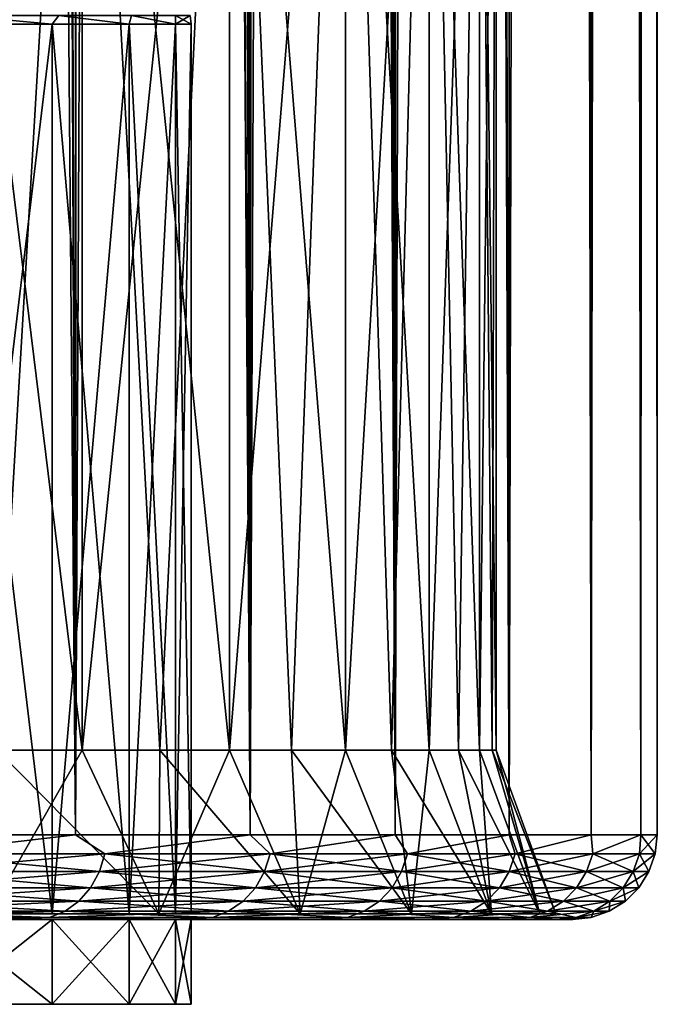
# Model space of a CAD drawing. Header units: metres. Extents: x -24 to 24, y -69 to 184.
# Tile 144 of 256: x 20.49 to 24.25, y -69.3 to -63.49. Entities that reach past the tile are written whole.
import ezdxf

# ---------------------------------------------------------------- set-up
doc = ezdxf.new("R2010")
doc.units = ezdxf.units.M
for name, color, linetype in [('1', 7, 'CONTINUOUS'), ('3', 7, 'CONTINUOUS'), ('367', 7, 'CONTINUOUS'), ('368', 7, 'CONTINUOUS'), ('369', 7, 'CONTINUOUS'), ('3963', 7, 'CONTINUOUS'), ('3980', 7, 'CONTINUOUS'), ('3983', 7, 'CONTINUOUS'), ('4', 7, 'CONTINUOUS'), ('431', 7, 'CONTINUOUS'), ('432', 7, 'CONTINUOUS'), ('562', 2, 'CONTINUOUS'), ('570', 2, 'CONTINUOUS'), ('571', 2, 'CONTINUOUS'), ('572', 2, 'CONTINUOUS'), ('74', 7, 'CONTINUOUS'), ('75', 7, 'CONTINUOUS')]:
    doc.layers.add(name, color=color, linetype=linetype)

msp = doc.modelspace()

# ---------------------------------------------------------------- linework, layer by layer
at = {"layer": '1'}
for points in [[(-21.408263, -69.3, 1.983984), (-21.5, -69.3), (21.408263, -69.3, 1.983984)], [(21.5, -69.3), (-21.5, -69.3), (-21.408263, -69.3, -1.983984)], [(21.408263, -69.3, 1.983984), (-21.5, -69.3), (21.5, -69.3)], [(-21.133949, -69.3, -3.950472), (21.408263, -69.3, -1.983984), (-21.408263, -69.3, -1.983984)], [(21.408263, -69.3, -1.983984), (21.5, -69.3), (-21.408263, -69.3, -1.983984)], [(21.133949, -69.3, 3.950472), (-21.408263, -69.3, 1.983984), (21.408263, -69.3, 1.983984)], [(-21.133949, -69.3, 3.950472), (-21.408263, -69.3, 1.983984), (21.133949, -69.3, 3.950472)], [(-20.67924, -69.3, -5.883796), (21.133949, -69.3, -3.950472), (-21.133949, -69.3, -3.950472)], [(21.133949, -69.3, -3.950472), (21.408263, -69.3, -1.983984), (-21.133949, -69.3, -3.950472)], [(20.67924, -69.3, 5.883796), (-21.133949, -69.3, 3.950472), (21.133949, -69.3, 3.950472)], [(-20.67924, -69.3, 5.883796), (-21.133949, -69.3, 3.950472), (20.67924, -69.3, 5.883796)], [(-20.048092, -69.3, -7.766833), (20.67924, -69.3, -5.883796), (-20.67924, -69.3, -5.883796)], [(20.67924, -69.3, -5.883796), (21.133949, -69.3, -3.950472), (-20.67924, -69.3, -5.883796)], [(20.048092, -69.3, 7.766833), (-20.67924, -69.3, 5.883796), (20.67924, -69.3, 5.883796)], [(20.048092, -69.3, -7.766833), (20.67924, -69.3, -5.883796), (-20.048092, -69.3, -7.766833)]]:
    msp.add_3dface(points, dxfattribs=at)
at = {"layer": '3'}
for points in [[(20.048092, -69.3, 7.766833), (20.67924, -69.3, 5.883796), (20.048148, -68.8, 7.766707)], [(20.048148, -68.8, 7.766707), (20.67924, -69.3, 5.883796), (20.679252, -68.8, 5.88375)], [(20.67924, -69.3, 5.883796), (21.133949, -69.3, 3.950472), (20.679252, -68.8, 5.88375)], [(20.679252, -68.8, 5.88375), (21.133949, -69.3, 3.950472), (21.133923, -68.8, 3.950605)], [(21.133923, -68.8, 3.950605), (21.408263, -69.3, 1.983984), (21.408283, -68.8, 1.983781)], [(21.133949, -69.3, 3.950472), (21.408263, -69.3, 1.983984), (21.133923, -68.8, 3.950605)], [(21.408263, -69.3, 1.983984), (21.5, -69.3), (21.408283, -68.8, 1.983781)], [(21.408283, -68.8, 1.983781), (21.5, -69.3), (21.5, -68.8)]]:
    msp.add_3dface(points, dxfattribs=at)
at = {"layer": '367'}
for points in [[(20.817383, 145.2, -12.437807), (19.618662, -68.3, -14.253792), (19.618662, 145.2, -14.253792)], [(20.817383, -68.3, -12.437807), (19.618662, -68.3, -14.253792), (20.817383, 145.2, -12.437807)], [(21.848495, 145.2, -10.521681), (20.817383, -68.3, -12.437807), (20.817383, 145.2, -12.437807)], [(21.848495, -68.3, -10.521681), (20.817383, -68.3, -12.437807), (21.848495, 145.2, -10.521681)], [(22.703696, 145.2, -8.520839), (21.848495, -68.3, -10.521681), (21.848495, 145.2, -10.521681)], [(22.703696, -68.3, -8.520839), (21.848495, -68.3, -10.521681), (22.703696, 145.2, -8.520839)], [(23.376099, 145.2, -6.451394), (22.703696, -68.3, -8.520839), (22.703696, 145.2, -8.520839)], [(23.376099, -68.3, -6.451393), (22.703696, -68.3, -8.520839), (23.376099, 145.2, -6.451394)], [(23.860293, 145.2, -4.330005), (23.376099, -68.3, -6.451393), (23.376099, 145.2, -6.451394)], [(23.860293, -68.3, -4.330005), (23.376099, -68.3, -6.451393), (23.860293, 145.2, -4.330005)], [(24.152377, 145.2, -2.173753), (23.860293, -68.3, -4.330005), (23.860293, 145.2, -4.330005)], [(24.152377, -68.3, -2.173753), (23.860293, -68.3, -4.330005), (24.152377, 145.2, -2.173753)], [(24.25, 145.2), (24.152377, -68.3, -2.173753), (24.152377, 145.2, -2.173753)], [(24.25, -68.3), (24.152377, -68.3, -2.173753), (24.25, 145.2)]]:
    msp.add_3dface(points, dxfattribs=at)
at = {"layer": '368'}
for points in [[(21.399594, -68.8, -10.30145), (18.279672, -68.8, -11.318285), (20.389888, -68.8, -12.178463)], [(19.246014, -68.8, -9.583367), (18.279672, -68.8, -11.318285), (21.399594, -68.8, -10.30145)], [(20.389889, -68.8, 12.178461), (18.279672, -68.8, 11.318285), (21.399595, -68.8, 10.301448)], [(18.279672, -68.8, 11.318285), (19.246014, -68.8, 9.583367), (21.399595, -68.8, 10.301448)], [(22.237002, -68.8, -8.341355), (19.246014, -68.8, -9.583367), (21.399594, -68.8, -10.30145)], [(20.048148, -68.8, -7.766707), (19.246014, -68.8, -9.583367), (22.237002, -68.8, -8.341355)], [(21.399595, -68.8, 10.301448), (19.246014, -68.8, 9.583367), (22.237003, -68.8, 8.341353)], [(19.246014, -68.8, 9.583367), (20.048148, -68.8, 7.766707), (22.237003, -68.8, 8.341353)], [(22.89521, -68.8, -6.314417), (20.048148, -68.8, -7.766707), (22.237002, -68.8, -8.341355)], [(20.679252, -68.8, -5.88375), (20.048148, -68.8, -7.766707), (22.89521, -68.8, -6.314417)], [(22.237003, -68.8, 8.341353), (20.048148, -68.8, 7.766707), (22.89521, -68.8, 6.314415)], [(20.048148, -68.8, 7.766707), (20.679252, -68.8, 5.88375), (22.89521, -68.8, 6.314415)], [(23.36913, -68.8, -4.236297), (20.679252, -68.8, -5.88375), (22.89521, -68.8, -6.314417)], [(21.133923, -68.8, -3.950605), (20.679252, -68.8, -5.88375), (23.36913, -68.8, -4.236297)], [(22.89521, -68.8, 6.314415), (20.679252, -68.8, 5.88375), (23.369131, -68.8, 4.236295)], [(20.679252, -68.8, 5.88375), (21.133923, -68.8, 3.950605), (23.369131, -68.8, 4.236295)], [(23.654817, -68.8, -2.12417), (21.133923, -68.8, -3.950605), (23.36913, -68.8, -4.236297)], [(21.408283, -68.8, -1.983781), (21.133923, -68.8, -3.950605), (23.654817, -68.8, -2.12417)], [(23.369131, -68.8, 4.236295), (21.133923, -68.8, 3.950605), (23.654817, -68.8, 2.124168)], [(21.133923, -68.8, 3.950605), (21.408283, -68.8, 1.983781), (23.654817, -68.8, 2.124168)], [(23.75, -68.8), (21.408283, -68.8, -1.983781), (23.654817, -68.8, -2.12417)], [(21.5, -68.8), (21.408283, -68.8, -1.983781), (23.75, -68.8)], [(21.408283, -68.8, 1.983781), (21.5, -68.8), (23.654817, -68.8, 2.124168)], [(23.654817, -68.8, 2.124168), (21.5, -68.8), (23.75, -68.8)]]:
    msp.add_3dface(points, dxfattribs=at)
at = {"layer": '369'}
for points in [[(23.376099, -68.3, 6.451394), (23.376099, 145.2, 6.451394), (22.88287, 113.273149, 8.027252)], [(23.376099, 145.2, 6.451394), (23.860293, -68.3, 4.330005), (23.860293, 145.2, 4.330005)], [(23.376099, -68.3, 6.451394), (23.860293, -68.3, 4.330005), (23.376099, 145.2, 6.451394)], [(23.860293, 145.2, 4.330005), (24.152377, -68.3, 2.173753), (24.152377, 145.2, 2.173753)], [(23.860293, -68.3, 4.330005), (24.152377, -68.3, 2.173753), (23.860293, 145.2, 4.330005)], [(24.152377, -68.3, 2.173753), (24.25, -68.3), (24.152377, 145.2, 2.173753)], [(24.25, -68.3), (24.25, 145.2), (24.152377, 145.2, 2.173753)], [(23.376099, -68.3, 6.451394), (22.88287, 113.273149, 8.027252), (22.88287, 106.484945, 8.027252)], [(22.88287, 99.696742, 8.027252), (23.376099, -68.3, 6.451394), (22.88287, 106.484945, 8.027252)], [(22.882864, 96.696752, 8.02727), (23.376099, -68.3, 6.451394), (22.88287, 99.696742, 8.027252)], [(22.88287, 93.696747, 8.027252), (23.376099, -68.3, 6.451394), (22.882864, 96.696752, 8.02727)], [(22.856185, 91.425076, 8.10292), (23.376099, -68.3, 6.451394), (22.88287, 93.696747, 8.027252)], [(22.849166, 91.14943, 8.122692), (23.376099, -68.3, 6.451394), (22.856185, 91.425076, 8.10292)], [(22.77413, 89.19575, 8.330756), (23.376099, -68.3, 6.451394), (22.849166, 91.14943, 8.122692)], [(22.74505, 88.653484, 8.409827), (23.376099, -68.3, 6.451394), (22.77413, 89.19575, 8.330756)], [(22.631783, 86.992527, 8.710045), (22.703696, -68.3, 8.520839), (22.74505, 88.653484, 8.409827)], [(22.703696, -68.3, 8.520839), (23.376099, -68.3, 6.451394), (22.74505, 88.653484, 8.409827)], [(22.565049, 86.211646, 8.881502), (22.703696, -68.3, 8.520839), (22.631783, 86.992527, 8.710045)], [(22.422019, 84.816178, 9.236642), (22.703696, -68.3, 8.520839), (22.565049, 86.211646, 8.881502)], [(22.302488, 83.843914, 9.521635), (22.703696, -68.3, 8.520839), (22.422019, 84.816178, 9.236642)], [(22.141036, 82.718582, 9.891259), (22.703696, -68.3, 8.520839), (22.302488, 83.843914, 9.521635)], [(21.953582, 81.605394, 10.300618), (22.703696, -68.3, 8.520839), (22.141036, 82.718582, 9.891259)], [(21.788843, 80.753692, 10.644662), (21.848495, -68.3, 10.521681), (21.953582, 81.605394, 10.300618)], [(21.848495, -68.3, 10.521681), (22.703696, -68.3, 8.520839), (21.953582, 81.605394, 10.300618)], [(21.515496, 79.533352, 11.186865), (21.848495, -68.3, 10.521681), (21.788843, 80.753692, 10.644662)], [(21.363948, 78.937674, 11.473631), (21.848495, -68.3, 10.521681), (21.515496, 79.533352, 11.186865)], [(20.986016, 77.641033, 12.151117), (21.848495, -68.3, 10.521681), (21.363948, 78.937674, 11.473631)], [(20.861252, 77.261043, 12.364088), (21.848495, -68.3, 10.521681), (20.986016, 77.641033, 12.151117)], [(20.361567, 75.919653, 13.170767), (20.817383, -68.3, 12.437807), (20.861252, 77.261043, 12.364088)], [(20.817383, -68.3, 12.437807), (21.848495, -68.3, 10.521681), (20.861252, 77.261043, 12.364088)], [(20.272249, 75.705287, 13.307834), (20.817383, -68.3, 12.437807), (20.361567, 75.919653, 13.170767)], [(19.63657, 74.349015, 14.229111), (20.817383, -68.3, 12.437807), (20.272249, 75.705287, 13.307834)], [(19.618662, -68.3, 14.253792), (20.817383, -68.3, 12.437807), (19.63657, 74.349015, 14.229111)]]:
    msp.add_3dface(points, dxfattribs=at)
at = {"layer": '3963'}
for points in [[(18.279672, -68.765914, 11.318285), (21.309328, -68.765914, 10.262017), (19.246014, -68.765914, 9.583367)], [(20.303653, -68.765914, 12.130876), (21.309328, -68.765914, 10.262017), (18.279672, -68.765914, 11.318285)], [(19.246014, -68.765914, -9.583367), (21.309328, -68.765914, -10.262017), (18.279672, -68.765914, -11.318285)], [(21.309328, -68.765914, -10.262017), (20.303653, -68.765914, -12.130876), (18.279672, -68.765914, -11.318285)], [(19.246014, -68.765914, 9.583367), (22.143415, -68.765914, 8.310572), (20.048148, -68.765914, 7.766707)], [(21.309328, -68.765914, 10.262017), (22.143415, -68.765914, 8.310572), (19.246014, -68.765914, 9.583367)], [(20.048148, -68.765914, -7.766707), (22.143415, -68.765914, -8.310572), (19.246014, -68.765914, -9.583367)], [(22.143415, -68.765914, -8.310572), (21.309328, -68.765914, -10.262017), (19.246014, -68.765914, -9.583367)], [(20.048148, -68.765914, 7.766707), (22.799228, -68.765914, 6.292191), (20.679252, -68.765914, 5.88375)], [(22.143415, -68.765914, 8.310572), (22.799228, -68.765914, 6.292191), (20.048148, -68.765914, 7.766707)], [(20.679252, -68.765914, -5.88375), (22.799228, -68.765914, -6.292191), (20.048148, -68.765914, -7.766707)], [(22.799228, -68.765914, -6.292191), (22.143415, -68.765914, -8.310572), (20.048148, -68.765914, -7.766707)], [(20.679252, -68.765914, 5.88375), (23.271475, -68.765914, 4.223138), (21.133923, -68.765914, 3.950605)], [(22.799228, -68.765914, 6.292191), (23.271475, -68.765914, 4.223138), (20.679252, -68.765914, 5.88375)], [(21.133923, -68.765914, -3.950605), (23.271475, -68.765914, -4.223138), (20.679252, -68.765914, -5.88375)], [(23.271475, -68.765914, -4.223138), (22.799228, -68.765914, -6.292191), (20.679252, -68.765914, -5.88375)], [(21.133923, -68.765914, 3.950605), (23.556348, -68.765914, 2.120121), (21.408283, -68.765914, 1.983781)], [(23.271475, -68.765914, 4.223138), (23.556348, -68.765914, 2.120121), (21.133923, -68.765914, 3.950605)], [(21.408283, -68.765914, -1.983781), (23.556348, -68.765914, -2.120121), (21.133923, -68.765914, -3.950605)], [(23.556348, -68.765914, -2.120121), (23.271475, -68.765914, -4.223138), (21.133923, -68.765914, -3.950605)], [(21.5, -68.765914), (23.556348, -68.765914, -2.120121), (21.408283, -68.765914, -1.983781)], [(21.408283, -68.765914, 1.983781), (23.651564, -68.765914), (21.5, -68.765914)], [(23.556348, -68.765914, 2.120121), (23.651564, -68.765914), (21.408283, -68.765914, 1.983781)], [(23.651564, -68.765914), (23.556348, -68.765914, -2.120121), (21.5, -68.765914)]]:
    msp.add_3dface(points, dxfattribs=at)
at = {"layer": '3980'}
for points in [[(20.048141, -63.517461, 7.766726), (20.048148, -68.765914, 7.766707), (20.679252, -68.765914, 5.88375)], [(20.679255, -63.517461, 5.883741), (20.048141, -63.517461, 7.766726), (20.679252, -68.765914, 5.88375)], [(20.679255, -63.517461, 5.883741), (20.679252, -68.765914, 5.88375), (21.133923, -68.765914, 3.950605)], [(21.133926, -63.517461, 3.95059), (20.679255, -63.517461, 5.883741), (21.133923, -68.765914, 3.950605)], [(21.133926, -63.517461, 3.95059), (21.133923, -68.765914, 3.950605), (21.408283, -68.765914, 1.983781)], [(21.408285, -63.517461, 1.983766), (21.133926, -63.517461, 3.95059), (21.408283, -68.765914, 1.983781)], [(21.408285, -63.517461, 1.983766), (21.408283, -68.765914, 1.983781), (21.5, -68.765914)], [(21.5, -63.517461), (21.408285, -63.517461, 1.983766), (21.5, -68.765914)]]:
    msp.add_3dface(points, dxfattribs=at)
at = {"layer": '3983'}
for points in [[(20.679255, -63.517461, -5.88374), (20.679252, -68.765914, -5.88375), (20.048148, -68.765914, -7.766707)], [(20.048152, -63.517461, -7.766697), (20.679255, -63.517461, -5.88374), (20.048148, -68.765914, -7.766707)], [(21.133926, -63.517461, -3.950593), (21.133923, -68.765914, -3.950605), (20.679252, -68.765914, -5.88375)], [(20.679255, -63.517461, -5.88374), (21.133926, -63.517461, -3.950593), (20.679252, -68.765914, -5.88375)], [(21.408286, -63.517461, -1.983762), (21.408283, -68.765914, -1.983781), (21.133923, -68.765914, -3.950605)], [(21.133926, -63.517461, -3.950593), (21.408286, -63.517461, -1.983762), (21.133923, -68.765914, -3.950605)], [(21.5, -63.517461), (21.5, -68.765914), (21.408283, -68.765914, -1.983781)], [(21.408286, -63.517461, -1.983762), (21.5, -63.517461), (21.408283, -68.765914, -1.983781)]]:
    msp.add_3dface(points, dxfattribs=at)
at = {"layer": '4'}
for points in [[(20.679252, -68.8, -5.88375), (20.048092, -69.3, -7.766833), (20.048148, -68.8, -7.766707)], [(20.67924, -69.3, -5.883796), (20.048092, -69.3, -7.766833), (20.679252, -68.8, -5.88375)], [(21.133923, -68.8, -3.950605), (20.67924, -69.3, -5.883796), (20.679252, -68.8, -5.88375)], [(21.133949, -69.3, -3.950472), (20.67924, -69.3, -5.883796), (21.133923, -68.8, -3.950605)], [(21.408283, -68.8, -1.983781), (21.133949, -69.3, -3.950472), (21.133923, -68.8, -3.950605)], [(21.408263, -69.3, -1.983984), (21.133949, -69.3, -3.950472), (21.408283, -68.8, -1.983781)], [(21.5, -68.8), (21.408263, -69.3, -1.983984), (21.408283, -68.8, -1.983781)], [(21.5, -69.3), (21.408263, -69.3, -1.983984), (21.5, -68.8)]]:
    msp.add_3dface(points, dxfattribs=at)
at = {"layer": '431'}
for points in [[(20.817383, -68.3, 12.437807), (19.618662, -68.3, 14.253792), (19.854168, -68.41126, 13.902038)], [(20.817383, -68.3, 12.437807), (19.854168, -68.41126, 13.902038), (20.99026, -68.41126, 12.118732)], [(21.848495, -68.3, 10.521681), (20.817383, -68.3, 12.437807), (20.99026, -68.41126, 12.118732)], [(21.848495, -68.3, 10.521681), (20.99026, -68.41126, 12.118732), (21.966602, -68.41126, 10.243195)], [(22.703696, -68.3, 8.520839), (21.848495, -68.3, 10.521681), (21.966602, -68.41126, 10.243195)], [(22.703696, -68.3, 8.520839), (21.966602, -68.41126, 10.243195), (22.775766, -68.41126, 8.289701)], [(23.376099, -68.3, 6.451394), (22.703696, -68.3, 8.520839), (22.775766, -68.41126, 8.289701)], [(23.376099, -68.3, 6.451394), (22.775766, -68.41126, 8.289701), (23.411592, -68.41126, 6.273117)], [(23.860293, -68.3, 4.330005), (23.376099, -68.3, 6.451394), (23.411592, -68.41126, 6.273117)], [(23.860293, -68.3, 4.330005), (23.411592, -68.41126, 6.273117), (23.869242, -68.41126, 4.208791)], [(24.152377, -68.3, 2.173753), (23.860293, -68.3, 4.330005), (23.869242, -68.41126, 4.208791)], [(24.152377, -68.3, 2.173753), (23.869242, -68.41126, 4.208791), (24.145233, -68.41126, 2.112434)], [(24.152377, -68.3, 2.173753), (24.145233, -68.41126, 2.112434), (24.237464, -68.41126, 0)], [(24.25, -68.3), (24.152377, -68.3, 2.173753), (24.237464, -68.41126, 0)], [(19.823836, -68.517043, 13.8808), (20.958192, -68.517043, 12.100218), (19.854168, -68.41126, 13.902038)], [(19.854168, -68.41126, 13.902038), (20.958192, -68.517043, 12.100218), (20.99026, -68.41126, 12.118732)], [(20.958192, -68.517043, 12.100218), (21.933043, -68.517043, 10.227546), (20.99026, -68.41126, 12.118732)], [(20.99026, -68.41126, 12.118732), (21.933043, -68.517043, 10.227546), (21.966602, -68.41126, 10.243195)], [(21.933043, -68.517043, 10.227546), (22.740971, -68.517043, 8.277036), (21.966602, -68.41126, 10.243195)], [(21.966602, -68.41126, 10.243195), (22.740971, -68.517043, 8.277036), (22.775766, -68.41126, 8.289701)], [(22.740971, -68.517043, 8.277036), (23.375826, -68.517043, 6.263534), (22.775766, -68.41126, 8.289701)], [(22.775766, -68.41126, 8.289701), (23.375826, -68.517043, 6.263534), (23.411592, -68.41126, 6.273117)], [(23.375826, -68.517043, 6.263534), (23.832777, -68.517043, 4.202362), (23.411592, -68.41126, 6.273117)], [(23.411592, -68.41126, 6.273117), (23.832777, -68.517043, 4.202362), (23.869242, -68.41126, 4.208791)], [(23.832777, -68.517043, 4.202362), (24.108346, -68.517043, 2.109207), (23.869242, -68.41126, 4.208791)], [(23.869242, -68.41126, 4.208791), (24.108346, -68.517043, 2.109207), (24.145233, -68.41126, 2.112434)], [(24.108346, -68.517043, 2.109207), (24.200436, -68.517043, 0), (24.145233, -68.41126, 2.112434)], [(24.145233, -68.41126, 2.112434), (24.200436, -68.517043, 0), (24.237464, -68.41126, 0)], [(19.774966, -68.61192, 13.84658), (20.906525, -68.61192, 12.070388), (19.823836, -68.517043, 13.8808)], [(19.823836, -68.517043, 13.8808), (20.906525, -68.61192, 12.070388), (20.958192, -68.517043, 12.100218)], [(20.906525, -68.61192, 12.070388), (21.878973, -68.61192, 10.202333), (20.958192, -68.517043, 12.100218)], [(20.958192, -68.517043, 12.100218), (21.878973, -68.61192, 10.202333), (21.933043, -68.517043, 10.227546)], [(21.878973, -68.61192, 10.202333), (22.684909, -68.61192, 8.256632), (21.933043, -68.517043, 10.227546)], [(21.933043, -68.517043, 10.227546), (22.684909, -68.61192, 8.256632), (22.740971, -68.517043, 8.277036)], [(22.684909, -68.61192, 8.256632), (23.318199, -68.61192, 6.248093), (22.740971, -68.517043, 8.277036)], [(22.740971, -68.517043, 8.277036), (23.318199, -68.61192, 6.248093), (23.375826, -68.517043, 6.263534)], [(23.318199, -68.61192, 6.248093), (23.774023, -68.61192, 4.192002), (23.375826, -68.517043, 6.263534)], [(23.375826, -68.517043, 6.263534), (23.774023, -68.61192, 4.192002), (23.832777, -68.517043, 4.202362)], [(23.774023, -68.61192, 4.192002), (24.048913, -68.61192, 2.104007), (23.832777, -68.517043, 4.202362)], [(23.832777, -68.517043, 4.202362), (24.048913, -68.61192, 2.104007), (24.108346, -68.517043, 2.109207)], [(24.048913, -68.61192, 2.104007), (24.140776, -68.61192, 0), (24.108346, -68.517043, 2.109207)], [(24.108346, -68.517043, 2.109207), (24.140776, -68.61192, 0), (24.200436, -68.517043, 0)], [(19.710012, -68.691126, 13.801099), (20.837854, -68.691126, 12.030741), (19.774966, -68.61192, 13.84658)], [(19.774966, -68.61192, 13.84658), (20.837854, -68.691126, 12.030741), (20.906525, -68.61192, 12.070388)], [(20.837854, -68.691126, 12.030741), (21.807108, -68.691126, 10.168822), (20.906525, -68.61192, 12.070388)], [(20.906525, -68.61192, 12.070388), (21.807108, -68.691126, 10.168822), (21.878973, -68.61192, 10.202333)], [(21.807108, -68.691126, 10.168822), (22.610397, -68.691126, 8.229511), (21.878973, -68.61192, 10.202333)], [(21.878973, -68.61192, 10.202333), (22.610397, -68.691126, 8.229511), (22.684909, -68.61192, 8.256632)], [(22.610397, -68.691126, 8.229511), (23.241607, -68.691126, 6.22757), (22.684909, -68.61192, 8.256632)], [(22.684909, -68.61192, 8.256632), (23.241607, -68.691126, 6.22757), (23.318199, -68.61192, 6.248093)], [(23.241607, -68.691126, 6.22757), (23.695934, -68.691126, 4.178232), (23.318199, -68.61192, 6.248093)], [(23.318199, -68.61192, 6.248093), (23.695934, -68.691126, 4.178232), (23.774023, -68.61192, 4.192002)], [(23.695934, -68.691126, 4.178232), (23.96992, -68.691126, 2.097096), (23.774023, -68.61192, 4.192002)], [(23.774023, -68.61192, 4.192002), (23.96992, -68.691126, 2.097096), (24.048913, -68.61192, 2.104007)], [(23.96992, -68.691126, 2.097096), (24.061482, -68.691126, 0), (24.048913, -68.61192, 2.104007)], [(24.048913, -68.61192, 2.104007), (24.061482, -68.691126, 0), (24.140776, -68.61192, 0)], [(19.632238, -68.750679, 13.746641), (20.75563, -68.750679, 11.983269), (19.710012, -68.691126, 13.801099)], [(19.710012, -68.691126, 13.801099), (20.75563, -68.750679, 11.983269), (20.837854, -68.691126, 12.030741)], [(20.75563, -68.750679, 11.983269), (21.72106, -68.750679, 10.128696), (20.837854, -68.691126, 12.030741)], [(20.837854, -68.691126, 12.030741), (21.72106, -68.750679, 10.128696), (21.807108, -68.691126, 10.168822)], [(21.72106, -68.750679, 10.128696), (22.521178, -68.750679, 8.197039), (21.807108, -68.691126, 10.168822)], [(21.807108, -68.691126, 10.168822), (22.521178, -68.750679, 8.197039), (22.610397, -68.691126, 8.229511)], [(22.521178, -68.750679, 8.197039), (23.149897, -68.750679, 6.202996), (22.610397, -68.691126, 8.229511)], [(22.610397, -68.691126, 8.229511), (23.149897, -68.750679, 6.202996), (23.241607, -68.691126, 6.22757)], [(23.149897, -68.750679, 6.202996), (23.602432, -68.750679, 4.161746), (23.241607, -68.691126, 6.22757)], [(23.241607, -68.691126, 6.22757), (23.602432, -68.750679, 4.161746), (23.695934, -68.691126, 4.178232)], [(23.602432, -68.750679, 4.161746), (23.875338, -68.750679, 2.088821), (23.695934, -68.691126, 4.178232)], [(23.695934, -68.691126, 4.178232), (23.875338, -68.750679, 2.088821), (23.96992, -68.691126, 2.097096)], [(23.875338, -68.750679, 2.088821), (23.966537, -68.750679, 0), (23.96992, -68.691126, 2.097096)], [(23.96992, -68.691126, 2.097096), (23.966537, -68.750679, 0), (24.061482, -68.691126, 0)], [(19.545552, -68.787588, 13.685943), (20.663984, -68.787588, 11.930357), (19.632238, -68.750679, 13.746641)], [(19.632238, -68.750679, 13.746641), (20.663984, -68.787588, 11.930357), (20.75563, -68.750679, 11.983269)], [(20.663984, -68.787588, 11.930357), (21.62515, -68.787588, 10.083973), (20.75563, -68.750679, 11.983269)], [(20.75563, -68.750679, 11.983269), (21.62515, -68.787588, 10.083973), (21.72106, -68.750679, 10.128696)], [(21.62515, -68.787588, 10.083973), (22.421736, -68.787588, 8.160845), (21.72106, -68.750679, 10.128696)], [(21.72106, -68.750679, 10.128696), (22.421736, -68.787588, 8.160845), (22.521178, -68.750679, 8.197039)], [(22.421736, -68.787588, 8.160845), (23.047679, -68.787588, 6.175607), (22.521178, -68.750679, 8.197039)], [(22.521178, -68.750679, 8.197039), (23.047679, -68.787588, 6.175607), (23.149897, -68.750679, 6.202996)], [(23.047679, -68.787588, 6.175607), (23.498216, -68.787588, 4.143369), (23.149897, -68.750679, 6.202996)], [(23.149897, -68.750679, 6.202996), (23.498216, -68.787588, 4.143369), (23.602432, -68.750679, 4.161746)], [(23.498216, -68.787588, 4.143369), (23.769916, -68.787588, 2.079598), (23.602432, -68.750679, 4.161746)], [(23.602432, -68.750679, 4.161746), (23.769916, -68.787588, 2.079598), (23.875338, -68.750679, 2.088821)], [(23.769916, -68.787588, 2.079598), (23.860713, -68.787588, 0), (23.875338, -68.750679, 2.088821)], [(23.875338, -68.750679, 2.088821), (23.860713, -68.787588, 0), (23.966537, -68.750679, 0)], [(19.545552, -68.787588, 13.685943), (20.389889, -68.8, 12.178461), (20.663984, -68.787588, 11.930357)], [(20.389889, -68.8, 12.178461), (21.399595, -68.8, 10.301448), (20.663984, -68.787588, 11.930357)], [(20.663984, -68.787588, 11.930357), (21.399595, -68.8, 10.301448), (21.62515, -68.787588, 10.083973)], [(21.399595, -68.8, 10.301448), (22.237003, -68.8, 8.341353), (21.62515, -68.787588, 10.083973)], [(21.62515, -68.787588, 10.083973), (22.237003, -68.8, 8.341353), (22.421736, -68.787588, 8.160845)], [(22.237003, -68.8, 8.341353), (22.89521, -68.8, 6.314415), (22.421736, -68.787588, 8.160845)], [(22.421736, -68.787588, 8.160845), (22.89521, -68.8, 6.314415), (23.047679, -68.787588, 6.175607)], [(22.89521, -68.8, 6.314415), (23.369131, -68.8, 4.236295), (23.047679, -68.787588, 6.175607)], [(23.047679, -68.787588, 6.175607), (23.369131, -68.8, 4.236295), (23.498216, -68.787588, 4.143369)], [(23.369131, -68.8, 4.236295), (23.654817, -68.8, 2.124168), (23.498216, -68.787588, 4.143369)], [(23.498216, -68.787588, 4.143369), (23.654817, -68.8, 2.124168), (23.769916, -68.787588, 2.079598)], [(23.654817, -68.8, 2.124168), (23.75, -68.8), (23.769916, -68.787588, 2.079598)], [(23.769916, -68.787588, 2.079598), (23.75, -68.8), (23.860713, -68.787588, 0)]]:
    msp.add_3dface(points, dxfattribs=at)
at = {"layer": '432'}
for points in [[(19.618662, -68.3, -14.253792), (20.817383, -68.3, -12.437807), (19.854168, -68.41126, -13.902038)], [(20.817383, -68.3, -12.437807), (20.99026, -68.41126, -12.118732), (19.854168, -68.41126, -13.902038)], [(20.817383, -68.3, -12.437807), (21.848495, -68.3, -10.521681), (20.99026, -68.41126, -12.118732)], [(21.848495, -68.3, -10.521681), (21.966602, -68.41126, -10.243195), (20.99026, -68.41126, -12.118732)], [(21.848495, -68.3, -10.521681), (22.703696, -68.3, -8.520839), (21.966602, -68.41126, -10.243195)], [(22.703696, -68.3, -8.520839), (22.775766, -68.41126, -8.289701), (21.966602, -68.41126, -10.243195)], [(22.703696, -68.3, -8.520839), (23.376099, -68.3, -6.451393), (22.775766, -68.41126, -8.289701)], [(23.376099, -68.3, -6.451393), (23.411592, -68.41126, -6.273117), (22.775766, -68.41126, -8.289701)], [(23.376099, -68.3, -6.451393), (23.860293, -68.3, -4.330005), (23.411592, -68.41126, -6.273117)], [(23.860293, -68.3, -4.330005), (23.869242, -68.41126, -4.208791), (23.411592, -68.41126, -6.273117)], [(23.860293, -68.3, -4.330005), (24.152377, -68.3, -2.173753), (23.869242, -68.41126, -4.208791)], [(24.152377, -68.3, -2.173753), (24.145233, -68.41126, -2.112434), (23.869242, -68.41126, -4.208791)], [(24.25, -68.3), (24.237464, -68.41126, 0), (24.145233, -68.41126, -2.112434)], [(24.152377, -68.3, -2.173753), (24.25, -68.3), (24.145233, -68.41126, -2.112434)], [(20.99026, -68.41126, -12.118732), (19.823836, -68.517043, -13.8808), (19.854168, -68.41126, -13.902038)], [(20.958192, -68.517043, -12.100218), (19.823836, -68.517043, -13.8808), (20.99026, -68.41126, -12.118732)], [(21.966602, -68.41126, -10.243195), (20.958192, -68.517043, -12.100218), (20.99026, -68.41126, -12.118732)], [(21.933043, -68.517043, -10.227546), (20.958192, -68.517043, -12.100218), (21.966602, -68.41126, -10.243195)], [(22.775766, -68.41126, -8.289701), (21.933043, -68.517043, -10.227546), (21.966602, -68.41126, -10.243195)], [(22.740971, -68.517043, -8.277036), (21.933043, -68.517043, -10.227546), (22.775766, -68.41126, -8.289701)], [(23.411592, -68.41126, -6.273117), (22.740971, -68.517043, -8.277036), (22.775766, -68.41126, -8.289701)], [(23.375826, -68.517043, -6.263534), (22.740971, -68.517043, -8.277036), (23.411592, -68.41126, -6.273117)], [(23.869242, -68.41126, -4.208791), (23.375826, -68.517043, -6.263534), (23.411592, -68.41126, -6.273117)], [(23.832777, -68.517043, -4.202362), (23.375826, -68.517043, -6.263534), (23.869242, -68.41126, -4.208791)], [(24.145233, -68.41126, -2.112434), (23.832777, -68.517043, -4.202362), (23.869242, -68.41126, -4.208791)], [(24.108346, -68.517043, -2.109207), (23.832777, -68.517043, -4.202362), (24.145233, -68.41126, -2.112434)], [(24.237464, -68.41126, 0), (24.108346, -68.517043, -2.109207), (24.145233, -68.41126, -2.112434)], [(24.237464, -68.41126, 0), (24.200436, -68.517043, 0), (24.108346, -68.517043, -2.109207)], [(20.958192, -68.517043, -12.100218), (19.774966, -68.61192, -13.84658), (19.823836, -68.517043, -13.8808)], [(20.906525, -68.61192, -12.070388), (19.774966, -68.61192, -13.84658), (20.958192, -68.517043, -12.100218)], [(21.933043, -68.517043, -10.227546), (20.906525, -68.61192, -12.070388), (20.958192, -68.517043, -12.100218)], [(21.878973, -68.61192, -10.202333), (20.906525, -68.61192, -12.070388), (21.933043, -68.517043, -10.227546)], [(22.740971, -68.517043, -8.277036), (21.878973, -68.61192, -10.202333), (21.933043, -68.517043, -10.227546)], [(22.684909, -68.61192, -8.256632), (21.878973, -68.61192, -10.202333), (22.740971, -68.517043, -8.277036)], [(23.375826, -68.517043, -6.263534), (22.684909, -68.61192, -8.256632), (22.740971, -68.517043, -8.277036)], [(23.318199, -68.61192, -6.248093), (22.684909, -68.61192, -8.256632), (23.375826, -68.517043, -6.263534)], [(23.832777, -68.517043, -4.202362), (23.318199, -68.61192, -6.248093), (23.375826, -68.517043, -6.263534)], [(23.774023, -68.61192, -4.192002), (23.318199, -68.61192, -6.248093), (23.832777, -68.517043, -4.202362)], [(24.108346, -68.517043, -2.109207), (23.774023, -68.61192, -4.192002), (23.832777, -68.517043, -4.202362)], [(24.048913, -68.61192, -2.104007), (23.774023, -68.61192, -4.192002), (24.108346, -68.517043, -2.109207)], [(24.200436, -68.517043, 0), (24.048913, -68.61192, -2.104007), (24.108346, -68.517043, -2.109207)], [(24.200436, -68.517043, 0), (24.140776, -68.61192, 0), (24.048913, -68.61192, -2.104007)], [(20.906525, -68.61192, -12.070388), (19.710012, -68.691126, -13.801099), (19.774966, -68.61192, -13.84658)], [(20.837854, -68.691126, -12.030741), (19.710012, -68.691126, -13.801099), (20.906525, -68.61192, -12.070388)], [(21.878973, -68.61192, -10.202333), (20.837854, -68.691126, -12.030741), (20.906525, -68.61192, -12.070388)], [(21.807108, -68.691126, -10.168822), (20.837854, -68.691126, -12.030741), (21.878973, -68.61192, -10.202333)], [(22.684909, -68.61192, -8.256632), (21.807108, -68.691126, -10.168822), (21.878973, -68.61192, -10.202333)], [(22.610397, -68.691126, -8.229511), (21.807108, -68.691126, -10.168822), (22.684909, -68.61192, -8.256632)], [(23.318199, -68.61192, -6.248093), (22.610397, -68.691126, -8.229511), (22.684909, -68.61192, -8.256632)], [(23.241607, -68.691126, -6.22757), (22.610397, -68.691126, -8.229511), (23.318199, -68.61192, -6.248093)], [(23.774023, -68.61192, -4.192002), (23.241607, -68.691126, -6.22757), (23.318199, -68.61192, -6.248093)], [(23.695934, -68.691126, -4.178232), (23.241607, -68.691126, -6.22757), (23.774023, -68.61192, -4.192002)], [(24.048913, -68.61192, -2.104007), (23.695934, -68.691126, -4.178232), (23.774023, -68.61192, -4.192002)], [(23.96992, -68.691126, -2.097096), (23.695934, -68.691126, -4.178232), (24.048913, -68.61192, -2.104007)], [(24.140776, -68.61192, 0), (23.96992, -68.691126, -2.097096), (24.048913, -68.61192, -2.104007)], [(24.140776, -68.61192, 0), (24.061482, -68.691126, 0), (23.96992, -68.691126, -2.097096)], [(20.837854, -68.691126, -12.030741), (19.632238, -68.750679, -13.746641), (19.710012, -68.691126, -13.801099)], [(20.75563, -68.750679, -11.983269), (19.632238, -68.750679, -13.746641), (20.837854, -68.691126, -12.030741)], [(21.807108, -68.691126, -10.168822), (20.75563, -68.750679, -11.983269), (20.837854, -68.691126, -12.030741)], [(21.72106, -68.750679, -10.128696), (20.75563, -68.750679, -11.983269), (21.807108, -68.691126, -10.168822)], [(22.610397, -68.691126, -8.229511), (21.72106, -68.750679, -10.128696), (21.807108, -68.691126, -10.168822)], [(22.521178, -68.750679, -8.197039), (21.72106, -68.750679, -10.128696), (22.610397, -68.691126, -8.229511)], [(23.241607, -68.691126, -6.22757), (22.521178, -68.750679, -8.197039), (22.610397, -68.691126, -8.229511)], [(23.149897, -68.750679, -6.202996), (22.521178, -68.750679, -8.197039), (23.241607, -68.691126, -6.22757)], [(23.695934, -68.691126, -4.178232), (23.149897, -68.750679, -6.202996), (23.241607, -68.691126, -6.22757)], [(23.602432, -68.750679, -4.161746), (23.149897, -68.750679, -6.202996), (23.695934, -68.691126, -4.178232)], [(23.96992, -68.691126, -2.097096), (23.602432, -68.750679, -4.161746), (23.695934, -68.691126, -4.178232)], [(23.875338, -68.750679, -2.088821), (23.602432, -68.750679, -4.161746), (23.96992, -68.691126, -2.097096)], [(24.061482, -68.691126, 0), (23.875338, -68.750679, -2.088821), (23.96992, -68.691126, -2.097096)], [(24.061482, -68.691126, 0), (23.966537, -68.750679, 0), (23.875338, -68.750679, -2.088821)], [(20.75563, -68.750679, -11.983269), (19.545552, -68.787588, -13.685943), (19.632238, -68.750679, -13.746641)], [(20.663984, -68.787588, -11.930357), (19.545552, -68.787588, -13.685943), (20.75563, -68.750679, -11.983269)], [(21.72106, -68.750679, -10.128696), (20.663984, -68.787588, -11.930357), (20.75563, -68.750679, -11.983269)], [(21.62515, -68.787588, -10.083973), (20.663984, -68.787588, -11.930357), (21.72106, -68.750679, -10.128696)], [(22.521178, -68.750679, -8.197039), (21.62515, -68.787588, -10.083973), (21.72106, -68.750679, -10.128696)], [(22.421736, -68.787588, -8.160845), (21.62515, -68.787588, -10.083973), (22.521178, -68.750679, -8.197039)], [(23.149897, -68.750679, -6.202996), (22.421736, -68.787588, -8.160845), (22.521178, -68.750679, -8.197039)], [(23.047679, -68.787588, -6.175607), (22.421736, -68.787588, -8.160845), (23.149897, -68.750679, -6.202996)], [(23.602432, -68.750679, -4.161746), (23.047679, -68.787588, -6.175607), (23.149897, -68.750679, -6.202996)], [(23.498216, -68.787588, -4.143369), (23.047679, -68.787588, -6.175607), (23.602432, -68.750679, -4.161746)], [(23.875338, -68.750679, -2.088821), (23.498216, -68.787588, -4.143369), (23.602432, -68.750679, -4.161746)], [(23.769916, -68.787588, -2.079598), (23.498216, -68.787588, -4.143369), (23.875338, -68.750679, -2.088821)], [(23.966537, -68.750679, 0), (23.769916, -68.787588, -2.079598), (23.875338, -68.750679, -2.088821)], [(23.966537, -68.750679, 0), (23.860713, -68.787588, 0), (23.769916, -68.787588, -2.079598)], [(20.663984, -68.787588, -11.930357), (20.389888, -68.8, -12.178463), (19.545552, -68.787588, -13.685943)], [(21.399594, -68.8, -10.30145), (20.389888, -68.8, -12.178463), (20.663984, -68.787588, -11.930357)], [(21.62515, -68.787588, -10.083973), (21.399594, -68.8, -10.30145), (20.663984, -68.787588, -11.930357)], [(22.237002, -68.8, -8.341355), (21.399594, -68.8, -10.30145), (21.62515, -68.787588, -10.083973)], [(22.421736, -68.787588, -8.160845), (22.237002, -68.8, -8.341355), (21.62515, -68.787588, -10.083973)], [(22.89521, -68.8, -6.314417), (22.237002, -68.8, -8.341355), (22.421736, -68.787588, -8.160845)], [(23.047679, -68.787588, -6.175607), (22.89521, -68.8, -6.314417), (22.421736, -68.787588, -8.160845)], [(23.36913, -68.8, -4.236297), (22.89521, -68.8, -6.314417), (23.047679, -68.787588, -6.175607)], [(23.498216, -68.787588, -4.143369), (23.36913, -68.8, -4.236297), (23.047679, -68.787588, -6.175607)], [(23.654817, -68.8, -2.12417), (23.36913, -68.8, -4.236297), (23.498216, -68.787588, -4.143369)], [(23.769916, -68.787588, -2.079598), (23.654817, -68.8, -2.12417), (23.498216, -68.787588, -4.143369)], [(23.860713, -68.787588, 0), (23.654817, -68.8, -2.12417), (23.769916, -68.787588, -2.079598)], [(23.75, -68.8), (23.654817, -68.8, -2.12417), (23.860713, -68.787588, 0)]]:
    msp.add_3dface(points, dxfattribs=at)
at = {"layer": '562'}
for points in [[(20.85733, -67.8, -10.385653), (19.810024, -59.3, -12.265927), (20.355388, -67.8, -11.337908)], [(20.857334, -59.3, -10.385645), (19.810024, -59.3, -12.265927), (20.85733, -67.8, -10.385653)], [(21.314651, -67.8, -9.411463), (20.857334, -59.3, -10.385645), (20.85733, -67.8, -10.385653)], [(21.726638, -67.8, -8.41684), (20.857334, -59.3, -10.385645), (21.314651, -67.8, -9.411463)], [(21.726633, -59.3, -8.416853), (20.857334, -59.3, -10.385645), (21.726638, -67.8, -8.41684)], [(22.092121, -67.8, -7.404607), (21.726633, -59.3, -8.416853), (21.726638, -67.8, -8.41684)], [(22.410544, -67.8, -6.376326), (21.726633, -59.3, -8.416853), (22.092121, -67.8, -7.404607)], [(22.410545, -59.3, -6.376322), (21.726633, -59.3, -8.416853), (22.410544, -67.8, -6.376326)], [(22.681121, -67.8, -5.334488), (22.410545, -59.3, -6.376322), (22.410544, -67.8, -6.376326)], [(22.903259, -67.8, -4.281441), (22.410545, -59.3, -6.376322), (22.681121, -67.8, -5.334488)], [(22.903259, -59.3, -4.281431), (22.410545, -59.3, -6.376322), (22.903259, -67.8, -4.281441)], [(23.076581, -67.8, -3.218913), (22.903259, -59.3, -4.281431), (22.903259, -67.8, -4.281441)], [(23.200597, -67.8, -2.149955), (22.903259, -59.3, -4.281431), (23.076581, -67.8, -3.218913)], [(23.200595, -59.3, -2.149967), (22.903259, -59.3, -4.281431), (23.200597, -67.8, -2.149955)], [(23.275141, -67.8, -1.07601), (23.200595, -59.3, -2.149967), (23.200597, -67.8, -2.149955)], [(23.3, -67.8), (23.200595, -59.3, -2.149967), (23.275141, -67.8, -1.07601)], [(23.3, -59.3), (23.200595, -59.3, -2.149967), (23.3, -67.8)]]:
    msp.add_3dface(points, dxfattribs=at)
at = {"layer": '570'}
for points in [[(19.81002, -67.8, 12.265933), (20.857334, -59.3, 10.385645), (20.355388, -67.8, 11.337908)], [(19.810024, -59.3, 12.265927), (20.857334, -59.3, 10.385645), (19.81002, -67.8, 12.265933)], [(20.355388, -67.8, 11.337908), (20.857334, -59.3, 10.385645), (20.85733, -67.8, 10.385653)], [(20.85733, -67.8, 10.385653), (21.726633, -59.3, 8.416853), (21.314651, -67.8, 9.411463)], [(20.857334, -59.3, 10.385645), (21.726633, -59.3, 8.416853), (20.85733, -67.8, 10.385653)], [(21.314651, -67.8, 9.411463), (21.726633, -59.3, 8.416853), (21.726638, -67.8, 8.41684)], [(21.726633, -59.3, 8.416853), (22.410545, -59.3, 6.376322), (21.726638, -67.8, 8.41684)], [(21.726638, -67.8, 8.41684), (22.410545, -59.3, 6.376322), (22.092121, -67.8, 7.404607)], [(22.092121, -67.8, 7.404607), (22.410545, -59.3, 6.376322), (22.410544, -67.8, 6.376326)], [(22.410544, -67.8, 6.376326), (22.903259, -59.3, 4.281431), (22.681121, -67.8, 5.334488)], [(22.410545, -59.3, 6.376322), (22.903259, -59.3, 4.281431), (22.410544, -67.8, 6.376326)], [(22.681121, -67.8, 5.334488), (22.903259, -59.3, 4.281431), (22.903259, -67.8, 4.281441)], [(22.903259, -67.8, 4.281441), (23.200595, -59.3, 2.149967), (23.076581, -67.8, 3.218913)], [(22.903259, -59.3, 4.281431), (23.200595, -59.3, 2.149967), (22.903259, -67.8, 4.281441)], [(23.076581, -67.8, 3.218913), (23.200595, -59.3, 2.149967), (23.200597, -67.8, 2.149955)], [(23.200595, -59.3, 2.149967), (23.3, -59.3), (23.200597, -67.8, 2.149955)], [(23.200597, -67.8, 2.149955), (23.3, -59.3), (23.275141, -67.8, 1.07601)], [(23.3, -59.3), (23.3, -67.8), (23.275141, -67.8, 1.07601)]]:
    msp.add_3dface(points, dxfattribs=at)
at = {"layer": '571'}
for points in [[(21.309328, -68.765914, -10.262017), (20.355388, -67.8, -11.337908), (20.303653, -68.765914, -12.130876)], [(20.85733, -67.8, -10.385653), (20.355388, -67.8, -11.337908), (21.309328, -68.765914, -10.262017)], [(21.314651, -67.8, -9.411463), (20.85733, -67.8, -10.385653), (21.309328, -68.765914, -10.262017)], [(22.143415, -68.765914, -8.310572), (21.314651, -67.8, -9.411463), (21.309328, -68.765914, -10.262017)], [(21.726638, -67.8, -8.41684), (21.314651, -67.8, -9.411463), (22.143415, -68.765914, -8.310572)], [(22.092121, -67.8, -7.404607), (21.726638, -67.8, -8.41684), (22.143415, -68.765914, -8.310572)], [(22.799228, -68.765914, -6.292191), (22.092121, -67.8, -7.404607), (22.143415, -68.765914, -8.310572)], [(22.410544, -67.8, -6.376326), (22.092121, -67.8, -7.404607), (22.799228, -68.765914, -6.292191)], [(22.681121, -67.8, -5.334488), (22.410544, -67.8, -6.376326), (22.799228, -68.765914, -6.292191)], [(23.271475, -68.765914, -4.223138), (22.681121, -67.8, -5.334488), (22.799228, -68.765914, -6.292191)], [(22.903259, -67.8, -4.281441), (22.681121, -67.8, -5.334488), (23.271475, -68.765914, -4.223138)], [(23.076581, -67.8, -3.218913), (22.903259, -67.8, -4.281441), (23.271475, -68.765914, -4.223138)], [(23.556348, -68.765914, -2.120121), (23.076581, -67.8, -3.218913), (23.271475, -68.765914, -4.223138)], [(23.200597, -67.8, -2.149955), (23.076581, -67.8, -3.218913), (23.556348, -68.765914, -2.120121)], [(23.275141, -67.8, -1.07601), (23.200597, -67.8, -2.149955), (23.556348, -68.765914, -2.120121)], [(23.3, -67.8), (23.275141, -67.8, -1.07601), (23.651564, -68.765914)], [(23.651564, -68.765914), (23.275141, -67.8, -1.07601), (23.556348, -68.765914, -2.120121)]]:
    msp.add_3dface(points, dxfattribs=at)
at = {"layer": '572'}
for points in [[(20.303653, -68.765914, 12.130876), (20.85733, -67.8, 10.385653), (21.309328, -68.765914, 10.262017)], [(20.355388, -67.8, 11.337908), (20.85733, -67.8, 10.385653), (20.303653, -68.765914, 12.130876)], [(20.85733, -67.8, 10.385653), (21.314651, -67.8, 9.411463), (21.309328, -68.765914, 10.262017)], [(21.309328, -68.765914, 10.262017), (21.726638, -67.8, 8.41684), (22.143415, -68.765914, 8.310572)], [(21.314651, -67.8, 9.411463), (21.726638, -67.8, 8.41684), (21.309328, -68.765914, 10.262017)], [(21.726638, -67.8, 8.41684), (22.092121, -67.8, 7.404607), (22.143415, -68.765914, 8.310572)], [(22.092121, -67.8, 7.404607), (22.410544, -67.8, 6.376326), (22.143415, -68.765914, 8.310572)], [(22.143415, -68.765914, 8.310572), (22.410544, -67.8, 6.376326), (22.799228, -68.765914, 6.292191)], [(22.410544, -67.8, 6.376326), (22.681121, -67.8, 5.334488), (22.799228, -68.765914, 6.292191)], [(22.681121, -67.8, 5.334488), (22.903259, -67.8, 4.281441), (22.799228, -68.765914, 6.292191)], [(22.799228, -68.765914, 6.292191), (22.903259, -67.8, 4.281441), (23.271475, -68.765914, 4.223138)], [(22.903259, -67.8, 4.281441), (23.076581, -67.8, 3.218913), (23.271475, -68.765914, 4.223138)], [(23.076581, -67.8, 3.218913), (23.200597, -67.8, 2.149955), (23.271475, -68.765914, 4.223138)], [(23.271475, -68.765914, 4.223138), (23.200597, -67.8, 2.149955), (23.556348, -68.765914, 2.120121)], [(23.200597, -67.8, 2.149955), (23.275141, -67.8, 1.07601), (23.556348, -68.765914, 2.120121)], [(23.275141, -67.8, 1.07601), (23.3, -67.8), (23.556348, -68.765914, 2.120121)], [(23.3, -67.8), (23.651564, -68.765914), (23.556348, -68.765914, 2.120121)]]:
    msp.add_3dface(points, dxfattribs=at)
at = {"layer": '74'}
for points in [[(20.679255, -63.517461, -5.88374), (20.048152, -63.517461, -7.766697), (20.12274, -63.465979, -7.552191)], [(20.718705, -63.465979, -5.717999), (20.679255, -63.517461, -5.88374), (20.12274, -63.465979, -7.552191)], [(21.133926, -63.517461, -3.950593), (20.679255, -63.517461, -5.88374), (20.718705, -63.465979, -5.717999)], [(21.147855, -63.465979, -3.83777), (21.133926, -63.517461, -3.950593), (20.718705, -63.465979, -5.717999)], [(21.408286, -63.517461, -1.983762), (21.133926, -63.517461, -3.950593), (21.147855, -63.465979, -3.83777)], [(21.406735, -63.465979, -1.926641), (21.408286, -63.517461, -1.983762), (21.147855, -63.465979, -3.83777)], [(21.49326, -63.465979), (21.408286, -63.517461, -1.983762), (21.406735, -63.465979, -1.926641)], [(21.5, -63.517461), (21.408286, -63.517461, -1.983762), (21.49326, -63.465979)]]:
    msp.add_3dface(points, dxfattribs=at)
at = {"layer": '75'}
for points in [[(20.048141, -63.517461, 7.766726), (20.679255, -63.517461, 5.883741), (20.12274, -63.465979, 7.552191)], [(20.12274, -63.465979, 7.552191), (20.679255, -63.517461, 5.883741), (20.718705, -63.465979, 5.717999)], [(20.679255, -63.517461, 5.883741), (21.133926, -63.517461, 3.95059), (20.718705, -63.465979, 5.717999)], [(20.718705, -63.465979, 5.717999), (21.133926, -63.517461, 3.95059), (21.147855, -63.465979, 3.83777)], [(21.133926, -63.517461, 3.95059), (21.408285, -63.517461, 1.983766), (21.147855, -63.465979, 3.83777)], [(21.147855, -63.465979, 3.83777), (21.408285, -63.517461, 1.983766), (21.406735, -63.465979, 1.926641)], [(21.408285, -63.517461, 1.983766), (21.5, -63.517461), (21.406735, -63.465979, 1.926641)], [(21.5, -63.517461), (21.49326, -63.465979), (21.406735, -63.465979, 1.926641)]]:
    msp.add_3dface(points, dxfattribs=at)

doc.saveas('drawing.dxf')
